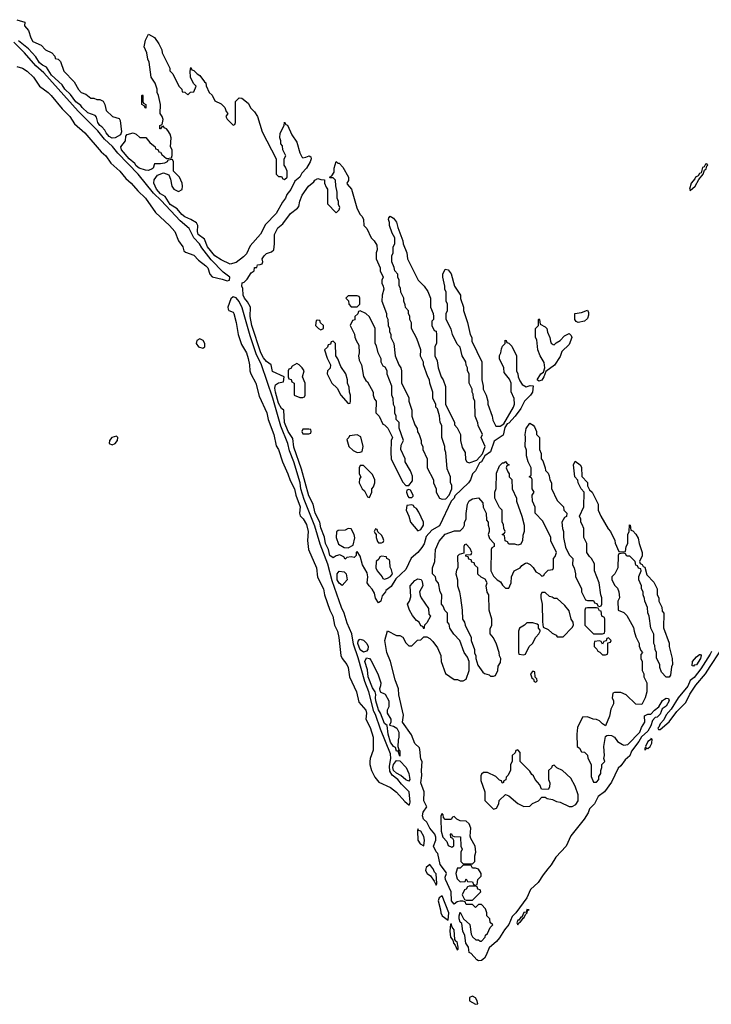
# Model space of a CAD drawing. Header units: inches. Extents: x 2769379 to 2883802, y 684208 to 828654.
# Tile 204 of 256: x 2825440 to 2830009, y 749106 to 755610. Entities that reach past the tile are written whole.
import ezdxf

# ---------------------------------------------------------------- set-up
doc = ezdxf.new("R2010")
doc.units = ezdxf.units.IN
doc.header["$MEASUREMENT"] = 0
for name, color, linetype in [('C8724', 7, 'Continuous'), ('C8725', 7, 'Continuous'), ('C8735', 7, 'Continuous')]:
    doc.layers.add(name, color=color, linetype=linetype)

msp = doc.modelspace()

# ---------------------------------------------------------------- linework, layer by layer
at = {"layer": 'C8724', "color": 2}
for points, elevation in [([(2828122.8, 750000), (2828121, 749990), (2828131.3, 749970), (2828153.7, 749953.7), (2828178.5, 749918.5), (2828190, 749892), (2828196, 749904), (2828190, 749968), (2828179.5, 749979.5), (2828171.6, 750000)], 2), ([(2828928.7, 750000), (2828898, 749962), (2828864.2, 749910), (2828815.1, 749864.9), (2828790.2, 749810), (2828716.9, 749710), (2828693.8, 749686.2), (2828670, 749632.3), (2828642.2, 749597.8), (2828610, 749545.1), (2828590, 749520.4), (2828541.3, 749478.7), (2828522, 749430), (2828510, 749411.5), (2828490, 749396.3), (2828470, 749392.3), (2828458.9, 749398.9), (2828422, 749442), (2828410, 749449.2), (2828403.6, 749483.6), (2828386.9, 749510), (2828380.2, 749560.2), (2828366.3, 749590), (2828360.4, 749640.4), (2828350, 749649), (2828343.7, 749670), (2828342, 749690), (2828350, 749714), (2828371.6, 749671.6), (2828412.7, 749632.7), (2828422, 749570), (2828431.6, 749551.6), (2828452.7, 749532.7), (2828471.6, 749531.6), (2828482, 749522), (2828490, 749522), (2828515.3, 749550), (2828518, 749562), (2828530, 749574), (2828547.3, 749612.7), (2828566, 749630), (2828547.3, 749647.3), (2828546, 749670), (2828526, 749690), (2828526, 749710), (2828516.4, 749736.4), (2828490, 749766), (2828470, 749766), (2828450, 749746), (2828430, 749766), (2828390, 749766), (2828382, 749782), (2828367.3, 749787.3), (2828350, 749788), (2828330, 749782), (2828310, 749766.6), (2828292.7, 749790), (2828289.6, 749850), (2828253.2, 749930), (2828250, 749946), (2828259.3, 749970), (2828257.5, 749977.5), (2828240.1, 750000)], -2), ([(2828328.7, 750000), (2828322, 749970), (2828324.7, 749950), (2828330, 749934), (2828350, 749914), (2828382, 749918), (2828390, 749934), (2828398, 749918), (2828430, 749914), (2828438, 749898), (2828450, 749894), (2828462, 749898), (2828466, 749930), (2828487.3, 749952.7), (2828488, 749970), (2828470, 749998), (2828465, 750000)], -2)]:
    msp.add_lwpolyline(points, dxfattribs=dict(at, elevation=elevation))
for points, elevation in [([(2828450, 749886), (2828410, 749886), (2828398, 749882), (2828390, 749866), (2828378, 749862), (2828362, 749830), (2828378, 749798), (2828390, 749794), (2828430, 749794), (2828486, 749850), (2828482, 749862), (2828467.3, 749867.3), (2828462, 749882)], -2), ([(2828230, 749822), (2828210.8, 749809.2), (2828204.9, 749790), (2828220.7, 749730), (2828221, 749710), (2828231.3, 749690), (2828270, 749662), (2828275.8, 749710)], 2), ([(2828790, 749732.3), (2828785.4, 749714.6), (2828770, 749712.3), (2828758, 749682), (2828750, 749681.2), (2828737.3, 749662.7), (2828730, 749661.2), (2828724.4, 749644.4), (2828730, 749631.3), (2828736.6, 749643.4), (2828748.7, 749650), (2828764, 749670), (2828763.1, 749676.9), (2828770, 749676), (2828780.1, 749699.9), (2828792.3, 749710), (2828794, 749726), (2828806, 749730)], 2), ([(2828290, 749638), (2828285.4, 749634.6), (2828280.7, 749590), (2828284.7, 749550), (2828302, 749530), (2828306, 749510), (2828316.9, 749496.9), (2828330, 749466), (2828335.3, 749470), (2828336, 749484), (2828330, 749518), (2828322, 749522), (2828314.6, 749534.6), (2828310, 749598), (2828296, 749616)], 2), ([(2828430, 749159), (2828412, 749150), (2828412, 749130), (2828450, 749106), (2828466, 749110), (2828462, 749130), (2828450, 749148)], 2)]:
    msp.add_lwpolyline(points, close=True, dxfattribs=dict(at, elevation=elevation))
at = {"layer": 'C8725', "color": 2}
for points, elevation in [([(2825422, 755610), (2825472.7, 755592.7), (2825472, 755570), (2825498, 755538), (2825513.4, 755490), (2825526.4, 755466.4), (2825580.7, 755440.7), (2825610, 755411.3), (2825652, 755390), (2825672, 755370), (2825674, 755354), (2825694, 755350), (2825710, 755334), (2825731.3, 755270), (2825798.8, 755198.8), (2825828.2, 755148.2), (2825846, 755130), (2825877.3, 755117.3), (2825910, 755091.3), (2825930, 755091.3), (2825950, 755082), (2825970, 755082), (2825991.3, 755071.3), (2826002, 755050), (2826012, 755010), (2826054, 754970), (2826098, 754958), (2826103.6, 754943.6), (2826111.3, 754868.7), (2826104.7, 754850), (2826070, 754829.6), (2826050, 754828.2), (2826030, 754838.7), (2826010, 754862.9), (2826001.3, 754881.3), (2825982.8, 754902.8), (2825969.7, 754910), (2825955.1, 754930), (2825946.6, 754966.6), (2825937.5, 754977.5), (2825890, 754995.1), (2825852.7, 755030), (2825844.2, 755044.2), (2825810, 755068.5), (2825774.8, 755114.8), (2825738.9, 755150), (2825719.6, 755179.6), (2825650, 755243.1), (2825616.9, 755296.9), (2825590, 755308.7), (2825570, 755324.7), (2825545.5, 755365.5), (2825497.6, 755417.6), (2825432.6, 755470)], -2), ([(2825421.7, 755301.7), (2825458.8, 755290), (2825490, 755270.4), (2825530.3, 755230), (2825570.2, 755170.2), (2825628, 755130), (2825648.4, 755110), (2825720.6, 755020.6), (2825771, 754971), (2825801.6, 754921.6), (2825870, 754862), (2825978, 754738), (2826008.5, 754710), (2826042.9, 754662.9), (2826102, 754610), (2826140.2, 754560.2), (2826176.4, 754530), (2826220.2, 754480.2), (2826271.8, 754431.8), (2826337, 754337), (2826430.2, 754250.2), (2826464.9, 754210), (2826488.4, 754150), (2826517.1, 754110), (2826523.8, 754083.8), (2826535.2, 754075.2), (2826590, 754055.5), (2826620.9, 754020.9), (2826670, 753984.9), (2826683, 753970), (2826696.3, 753930), (2826710.5, 753910.5), (2826776.7, 753896.7), (2826810, 753884.7), (2826826, 753890), (2826828, 753910), (2826783.3, 753943.3), (2826704.8, 754024.8), (2826643.3, 754103.3), (2826628.2, 754130), (2826589.8, 754169.9), (2826558.9, 754230), (2826500.3, 754280.3), (2826375, 754415), (2826323, 754463), (2826221.4, 754590), (2826087.9, 754727.9), (2826052.4, 754772.4), (2826000.7, 754820.7), (2825955.8, 754875.8), (2825826.4, 755006.4), (2825598.7, 755258.7), (2825545.5, 755305.5), (2825472, 755392), (2825401.2, 755461.2)], 2), ([(2828240.1, 750000), (2828217, 750030), (2828201.5, 750101.5), (2828190, 750114), (2828173.2, 750150), (2828189.2, 750190), (2828189.3, 750210), (2828182.7, 750230), (2828149.6, 750270), (2828129.6, 750310), (2828106.9, 750330), (2828101.1, 750350), (2828104.4, 750375.6), (2828128.7, 750410), (2828108.7, 750450), (2828112.7, 750510), (2828088.7, 750570), (2828096.5, 750616.5), (2828094, 750650), (2828098, 750710), (2828090, 750726), (2828084, 750790), (2828080.4, 750800.4), (2828050, 750828.7), (2828027, 750887), (2827968, 750970), (2827975.5, 751015.5), (2827945.2, 751150), (2827942.7, 751190), (2827920.9, 751250), (2827889.2, 751370), (2827865.2, 751430), (2827852.7, 751510), (2827870, 751574), (2827930, 751542), (2827950, 751542), (2827970, 751532), (2827990, 751494), (2828010, 751474), (2828030, 751474), (2828068.4, 751511.6), (2828090, 751514), (2828110, 751534), (2828130, 751534), (2828150, 751522), (2828170, 751502), (2828199.8, 751459.8), (2828222, 751410), (2828224.7, 751370), (2828251.6, 751291.6), (2828310, 751252), (2828331.1, 751251.1), (2828350, 751242), (2828370, 751242), (2828390, 751254), (2828408.7, 751310), (2828408.7, 751370), (2828399, 751399), (2828375.3, 751430), (2828348, 751510), (2828308, 751550), (2828282, 751590), (2828278, 751618), (2828266, 751630), (2828266, 751690), (2828247.3, 751707.3), (2828236.4, 751736.4), (2828226, 751750), (2828228, 751810), (2828218, 751830), (2828207.3, 751887.3), (2828190, 751906), (2828186, 751930), (2828166, 751950), (2828166, 751990), (2828182, 752030), (2828186.6, 752110), (2828210, 752164.7), (2828250, 752211), (2828312.7, 752232.7), (2828350, 752234), (2828370, 752254), (2828378, 752270), (2828378, 752290), (2828388.4, 752311.6), (2828388.9, 752348.9), (2828399, 752410), (2828410, 752431.3), (2828430, 752446), (2828471.6, 752451.6), (2828499.6, 752419.6), (2828502, 752390), (2828522, 752350), (2828523.6, 752303.6), (2828534, 752290), (2828534, 752270), (2828542, 752250), (2828542, 752230), (2828534, 752210), (2828543.6, 752183.6), (2828574, 752150), (2828574, 752130), (2828558, 752122), (2828554, 752110), (2828552, 751970), (2828570, 751934), (2828594, 751910), (2828616.9, 751896.9), (2828630, 751874), (2828650, 751854), (2828670, 751854), (2828678, 751870), (2828686, 751890), (2828688, 751930), (2828706, 751970), (2828746, 751990), (2828756.4, 752003.6), (2828780.4, 752019.6), (2828790, 752022), (2828811.1, 752011.1), (2828831.1, 751991.1), (2828850, 751962), (2828874, 751950), (2828890, 751934), (2828902, 751938), (2828906, 751950), (2828930, 751974), (2828962, 751978), (2828966, 751990), (2828966, 752050), (2828976.4, 752063.6), (2828986, 752090), (2828948.4, 752168.4), (2828948, 752190), (2828896.4, 752296.4), (2828846, 752350), (2828846, 752390), (2828828, 752430), (2828826, 752470), (2828838, 752490), (2828826, 752510), (2828826, 752570), (2828822, 752582), (2828806, 752590), (2828818, 752602), (2828818, 752650), (2828798, 752690), (2828788, 752730), (2828787.3, 752767.3), (2828778, 752790), (2828782, 752850), (2828779, 752870), (2828786, 752910), (2828810, 752944.7), (2828831.1, 752931.1), (2828839.8, 752919.8), (2828854, 752890), (2828854, 752870), (2828874, 752850), (2828874, 752770), (2828883.6, 752743.6), (2828884.7, 752710), (2828896, 752696), (2828912, 752650), (2828912.7, 752632.7), (2828930, 752614), (2828936.9, 752596.9), (2828942, 752570), (2828952, 752550), (2828952.7, 752512.7), (2828990, 752434), (2829032.7, 752392.7), (2829034, 752370), (2829054, 752350), (2829052.7, 752327.3), (2829038, 752322), (2829022, 752290), (2829024.7, 752250), (2829032, 752230), (2829032, 752190), (2829045.4, 752125.4), (2829070, 752074), (2829094, 752050), (2829092, 752010), (2829102, 751990), (2829112, 751950), (2829112, 751930), (2829151.6, 751851.6), (2829152, 751830), (2829178, 751778), (2829190, 751774), (2829230, 751774), (2829238, 751758), (2829252.7, 751752.7), (2829258, 751738), (2829270, 751734), (2829282, 751738), (2829286, 751750), (2829286, 751790), (2829278, 751810), (2829268, 751890), (2829238, 751970), (2829236.4, 752016.4), (2829218, 752050), (2829203.1, 752063.1), (2829186, 752090), (2829186, 752150), (2829166, 752190), (2829166, 752250), (2829156.4, 752276.4), (2829146, 752290), (2829146, 752310), (2829138, 752330), (2829167.3, 752392.7), (2829168, 752490), (2829148, 752510), (2829128, 752550), (2829127.3, 752567.3), (2829108, 752590), (2829098, 752670), (2829110, 752694), (2829142, 752670), (2829150, 752654), (2829152.7, 752592.7), (2829190, 752552), (2829191.3, 752531.3), (2829204.7, 752504.7), (2829222, 752490), (2829262, 752410), (2829262, 752370), (2829278, 752330), (2829326.4, 752246.4), (2829342, 752230), (2829372, 752170), (2829372.7, 752152.7), (2829398, 752098), (2829410, 752094), (2829442, 752098), (2829446, 752130), (2829458, 752150), (2829458, 752210), (2829466, 752230), (2829467.3, 752272.7), (2829472, 752270), (2829478, 752238), (2829490, 752234), (2829510, 752212), (2829525.4, 752185.4), (2829531.3, 752150), (2829552, 752090), (2829551.6, 752068.4), (2829534, 752030), (2829538, 752018), (2829552, 752012), (2829558, 751998), (2829570, 751994), (2829583.6, 751943.6), (2829630, 751894), (2829651.1, 751851.1), (2829652, 751810), (2829662, 751790), (2829662, 751770), (2829682, 751730), (2829683.6, 751703.6), (2829694, 751690), (2829692.7, 751592.7), (2829731.1, 751491.1), (2829731.3, 751470), (2829750.9, 751390.9), (2829751.3, 751350), (2829745.4, 751334.6), (2829739.6, 751280.4), (2829730, 751266), (2829710, 751266), (2829680.4, 751300.4), (2829668, 751330), (2829668, 751350), (2829647.3, 751392.7), (2829646, 751430), (2829638, 751450), (2829636.4, 751476.4), (2829628, 751490), (2829628, 751550), (2829608.7, 751590), (2829598, 751670), (2829588.4, 751691.6), (2829587.3, 751727.3), (2829568.4, 751768.4), (2829567.3, 751787.3), (2829558, 751810), (2829558, 751830), (2829548, 751850), (2829548, 751870), (2829528.9, 751908.9), (2829528.9, 751931.1), (2829546, 751970), (2829542, 751982), (2829528, 751988), (2829522, 752002), (2829510, 752006), (2829506, 752030), (2829470, 752066), (2829450, 752066), (2829442, 752082), (2829430, 752086), (2829398, 752082), (2829394, 752070), (2829392, 751990), (2829372, 751950), (2829352, 751930), (2829352, 751910), (2829371.6, 751871.6), (2829390, 751854), (2829398, 751830), (2829402, 751790), (2829392, 751770), (2829394, 751710), (2829430, 751694), (2829450, 751674), (2829495.3, 751595.3), (2829498, 751570), (2829510, 751534), (2829532, 751490), (2829532.7, 751472.7), (2829543.6, 751443.6), (2829554, 751430), (2829543.6, 751416.4), (2829542, 751390), (2829552, 751370), (2829552, 751310), (2829562, 751290), (2829562, 751270), (2829582, 751230), (2829582, 751170), (2829572, 751130), (2829550, 751086), (2829510, 751088), (2829446, 751150), (2829410, 751166), (2829370, 751166), (2829358, 751162), (2829354, 751130), (2829362, 751110), (2829362, 751090), (2829345.4, 751054.6), (2829336, 751010), (2829310, 750946), (2829290, 750958), (2829270, 750978), (2829250, 750988), (2829228.9, 750988.9), (2829190, 751006), (2829158, 751002), (2829125.4, 750934.6), (2829121, 750890), (2829122, 750810), (2829136.9, 750796.9), (2829150, 750774), (2829171.6, 750771.6), (2829191.6, 750751.6), (2829192.7, 750732.7), (2829214, 750690), (2829214, 750610), (2829230, 750574), (2829250, 750574), (2829266, 750590), (2829266, 750610), (2829278, 750630), (2829278, 750650), (2829286, 750670), (2829286, 750690), (2829306, 750710), (2829298, 750730), (2829302, 750750), (2829298, 750810), (2829310, 750874), (2829318, 750882), (2829330, 750884.7), (2829350, 750881), (2829370, 750871.3), (2829390, 750842), (2829422, 750822), (2829430, 750818), (2829458, 750822), (2829536, 750904), (2829546.6, 750933.4), (2829568.7, 750970), (2829568, 751012), (2829590, 751022), (2829610, 751022), (2829634, 751050), (2829662, 751070), (2829687.2, 751112.8), (2829698.9, 751121.1), (2829710, 751127.3), (2829725.4, 751125.4), (2829730.3, 751110.3), (2829710, 751074.5), (2829683, 751057), (2829670, 751023.6), (2829650, 751003.6), (2829638.8, 751001.2), (2829620.3, 750979.7), (2829610, 750945.2), (2829590.3, 750910), (2829546.8, 750873.2), (2829530, 750841.2), (2829482.3, 750777.7), (2829470, 750747.6), (2829439.3, 750720.7), (2829410, 750680.9), (2829393.5, 750666.5), (2829350, 750572.3), (2829302, 750510), (2829261.8, 750478.2), (2829237.4, 750430), (2829203.1, 750396.9), (2829194.3, 750370), (2829168.4, 750330), (2829080.7, 750219.3), (2829050.1, 750149.9), (2828981.6, 750078.4), (2828951.7, 750028.3), (2828928.7, 750000)], -2), ([(2830000, 751419.8), (2829938.8, 751321.2), (2829895.8, 751264.2), (2829870, 751244.5), (2829852.5, 751207.5), (2829790, 751129.7), (2829743.4, 751056.6), (2829710, 751018.7), (2829694.4, 750985.6), (2829670, 750958), (2829663, 750937), (2829656, 750930), (2829660.7, 750920.7), (2829670, 750920.7), (2829730, 750972.7), (2829780.7, 751039.3), (2829840.5, 751099.5), (2829866.4, 751153.6), (2829906.1, 751213.9), (2829969.6, 751290), (2830000, 751336.5)], 2), ([(2828171.6, 750000), (2828170, 750004), (2828150, 750029), (2828124.7, 750010), (2828122.8, 750000)], 2), ([(2828465, 750000), (2828450, 750006), (2828430, 750006), (2828422, 750022), (2828410, 750026), (2828370, 750026), (2828350, 750006), (2828330, 750006), (2828328.7, 750000)], -2)]:
    msp.add_lwpolyline(points, dxfattribs=dict(at, elevation=elevation))
for points, elevation in [([(2826550, 755114), (2826568.4, 755131.6), (2826590, 755134), (2826606, 755170), (2826588.4, 755188.4), (2826568, 755230), (2826566, 755270), (2826570, 755294), (2826578, 755278), (2826590, 755274), (2826611.3, 755251.3), (2826630, 755242), (2826659.6, 755199.6), (2826670, 755192), (2826672, 755172), (2826692, 755130), (2826710.9, 755110.9), (2826730, 755074), (2826770, 755054), (2826794, 755030), (2826803.6, 755003.6), (2826814, 754990), (2826802, 754970), (2826810, 754954), (2826850, 754914), (2826862, 754918), (2826866, 754930), (2826866, 755070), (2826890, 755094), (2826907.3, 755092.7), (2826950, 755058), (2826966.4, 755026.4), (2826990, 755002), (2827011.3, 754970), (2827042, 754870), (2827134, 754690), (2827134, 754590), (2827150, 754574), (2827170, 754574), (2827178, 754558), (2827190, 754554), (2827206, 754570), (2827206, 754610), (2827196.4, 754636.4), (2827186, 754650), (2827186, 754690), (2827198, 754710), (2827178, 754750), (2827176.4, 754776.4), (2827166, 754790), (2827166, 754810), (2827158, 754830), (2827160.4, 754859.6), (2827188, 754910), (2827190, 754932), (2827198, 754918), (2827210, 754914), (2827238, 754850), (2827270, 754802), (2827291, 754730), (2827304.5, 754704.5), (2827310, 754698), (2827330, 754701), (2827351, 754711), (2827363.6, 754703.6), (2827366, 754690), (2827358, 754670), (2827334, 754630), (2827303.4, 754596.6), (2827290, 754569.3), (2827257.3, 754542.7), (2827232, 754488), (2827204.9, 754455.1), (2827195.5, 754430), (2827175.6, 754404.4), (2827133, 754330), (2827063.1, 754256.9), (2827030, 754193.2), (2826962.7, 754117.2), (2826937.1, 754062.9), (2826917.5, 754042.5), (2826870, 754006.3), (2826830, 753996), (2826770, 754022.9), (2826730, 754049.8), (2826680.9, 754110), (2826660.1, 754160.1), (2826619.7, 754190), (2826613.7, 754210), (2826616.9, 754250), (2826607.1, 754267.1), (2826571.2, 754291.2), (2826530, 754308.2), (2826510, 754324.2), (2826480.5, 754360.5), (2826433, 754390), (2826401.5, 754441.4), (2826370, 754460.4), (2826342.7, 754490), (2826325.1, 754530), (2826328, 754552), (2826350, 754582.8), (2826390, 754598), (2826424.7, 754584.7), (2826436.3, 754556.3), (2826444.9, 754510), (2826458, 754490), (2826490, 754476), (2826512.3, 754487.7), (2826516, 754510), (2826512.7, 754530), (2826495.1, 754570), (2826455.3, 754610), (2826455.3, 754670), (2826450, 754686), (2826418, 754682), (2826414, 754670), (2826396.9, 754663.1), (2826370, 754658), (2826330, 754658), (2826322, 754630), (2826315.3, 754624.7), (2826290, 754613.2), (2826270, 754615.1), (2826230, 754629.7), (2826210, 754645.1), (2826199.4, 754659.4), (2826162.7, 754690), (2826113, 754750), (2826107.8, 754770), (2826138, 754810), (2826140.2, 754839.8), (2826149, 754851), (2826190, 754862), (2826210, 754854), (2826232.7, 754832.7), (2826272.7, 754832.7), (2826299.6, 754799.6), (2826334, 754770), (2826338, 754758), (2826352.7, 754752.7), (2826358, 754738), (2826370, 754734), (2826379.6, 754719.6), (2826410, 754694), (2826442, 754698), (2826447.3, 754712.7), (2826448, 754750), (2826435.3, 754770), (2826440.9, 754830), (2826433.8, 754853.8), (2826418.9, 754878.9), (2826410, 754889), (2826395.3, 754895.3), (2826390, 754906), (2826378, 754902), (2826370, 754888), (2826366, 754890), (2826366, 754910), (2826382, 754918), (2826388, 754950), (2826382, 754970), (2826368, 754990), (2826369, 755050), (2826357.2, 755110), (2826349, 755130), (2826349, 755150), (2826334, 755190), (2826308.7, 755230), (2826296, 755330), (2826286, 755350), (2826279, 755390), (2826262, 755430), (2826270, 755474), (2826290, 755514), (2826330, 755492), (2826358, 755450), (2826378, 755410), (2826382, 755390), (2826432, 755290), (2826432.7, 755272.7), (2826451.6, 755251.6), (2826492, 755170), (2826512, 755150), (2826514, 755134), (2826531.6, 755131.6)], -2), ([(2826270, 755026), (2826262, 755042), (2826246, 755050), (2826246, 755110), (2826250, 755114), (2826254, 755110), (2826254, 755070), (2826258, 755058), (2826274, 755050), (2826274, 755026)], -2), ([(2827542, 754662), (2827550, 754662), (2827575.3, 754635.3), (2827612, 754570), (2827612, 754548), (2827602, 754530), (2827603.6, 754523.6), (2827631.6, 754491.6), (2827667.1, 754367.1), (2827686.4, 754326.4), (2827702, 754310), (2827712, 754290), (2827714, 754250), (2827734, 754230), (2827762, 754170), (2827782, 754150), (2827799.6, 754119.6), (2827802, 754090), (2827794, 754070), (2827794, 754030), (2827822, 753970), (2827822, 753950), (2827842, 753910), (2827832, 753890), (2827832, 753870), (2827842, 753850), (2827844.7, 753830), (2827834, 753790), (2827832, 753750), (2827862, 753670), (2827862, 753650), (2827871.6, 753631.6), (2827874, 753590), (2827882, 753570), (2827882, 753550), (2827892, 753530), (2827892, 753510), (2827912, 753470), (2827921, 753390), (2827944.7, 753330), (2827958, 753310), (2827962, 753290), (2827962, 753210), (2828010, 753114), (2828011.3, 753090), (2828031.1, 753031.1), (2828031.3, 752990), (2828050, 752934), (2828064.7, 752910), (2828067.1, 752887.1), (2828078, 752870), (2828092, 752830), (2828092, 752810), (2828102, 752790), (2828102, 752770), (2828132, 752710), (2828132, 752650), (2828174, 752570), (2828174, 752550), (2828192, 752512), (2828192, 752490), (2828214, 752450), (2828230, 752442), (2828254, 752446), (2828278, 752470), (2828295.3, 752510), (2828294.6, 752534.6), (2828286, 752550), (2828286, 752590), (2828263.1, 752643.1), (2828255.3, 752750), (2828248, 752770), (2828248, 752790), (2828228, 752850), (2828228, 752930), (2828218, 752950), (2828213.6, 752993.6), (2828199, 753039), (2828188.7, 753050), (2828188, 753070), (2828168.4, 753108.4), (2828168, 753150), (2828148.9, 753208.9), (2828148, 753230), (2828135.3, 753250), (2828108, 753330), (2828107.3, 753347.3), (2828088.4, 753388.4), (2828088.7, 753430), (2828063.1, 753503.1), (2828028, 753570), (2828027.3, 753607.3), (2828018, 753630), (2828018, 753650), (2828008, 753670), (2828007.3, 753687.3), (2827988.4, 753708.4), (2827987.3, 753727.3), (2827978, 753750), (2827978, 753770), (2827958, 753810), (2827956.4, 753836.4), (2827947.3, 753852.7), (2827946, 753890), (2827938, 753910), (2827938, 753930), (2827918, 753950), (2827914, 753974), (2827898, 754010), (2827898, 754050), (2827906, 754070), (2827906, 754110), (2827918, 754130), (2827918, 754170), (2827900.4, 754200.4), (2827882, 754250), (2827882, 754270), (2827875.3, 754290), (2827878, 754302), (2827887.3, 754312.7), (2827910, 754298), (2827930, 754272), (2827938, 754238), (2827971.3, 754150), (2827972, 754130), (2827998, 754070), (2828002, 754030), (2828072, 753890), (2828112, 753850), (2828135.3, 753815.3), (2828154, 753770), (2828154, 753710), (2828172, 753670), (2828174, 753650), (2828174, 753630), (2828162, 753618), (2828162, 753590), (2828178, 753558), (2828191.6, 753551.6), (2828194, 753530), (2828192.7, 753472.7), (2828182, 753450), (2828182, 753390), (2828196.9, 753356.9), (2828204.7, 753310), (2828224.7, 753250), (2828238, 753230), (2828252.7, 753187.3), (2828252, 753070), (2828312, 752950), (2828312.7, 752932.7), (2828330, 752914), (2828352, 752870), (2828352, 752830), (2828363.6, 752783.6), (2828382, 752750), (2828385.4, 752705.4), (2828394, 752690), (2828410, 752682), (2828459, 752701), (2828498, 752742), (2828514, 752790), (2828488, 752850), (2828498, 752870), (2828468.4, 752928.4), (2828467.3, 752947.3), (2828448, 752990), (2828446, 753090), (2828438, 753110), (2828436.4, 753136.4), (2828428, 753150), (2828428, 753170), (2828408, 753210), (2828408, 753270), (2828398, 753290), (2828398, 753310), (2828388.9, 753328.9), (2828388, 753350), (2828362, 753390), (2828350, 753446), (2828330, 753466), (2828298, 753530), (2828290, 753566), (2828258, 753630), (2828258, 753670), (2828266, 753690), (2828266, 753730), (2828258, 753750), (2828258, 753810), (2828248, 753830), (2828248, 753850), (2828235.3, 753910), (2828235.3, 753930), (2828250, 753962), (2828270, 753958), (2828290, 753932), (2828311.3, 753850), (2828351.3, 753790), (2828352.7, 753767.3), (2828371.3, 753710), (2828371.3, 753690), (2828398, 753610), (2828416, 753530), (2828426, 753510), (2828427.3, 753487.3), (2828492, 753350), (2828492, 753230), (2828502, 753190), (2828502, 753170), (2828522, 753130), (2828531.3, 753090), (2828531.3, 753070), (2828562, 752990), (2828565.4, 752965.4), (2828586, 752926), (2828614.6, 752925.4), (2828639, 752941), (2828702, 753050), (2828708, 753070), (2828707.3, 753107.3), (2828687.3, 753152.7), (2828686, 753210), (2828676.4, 753236.4), (2828640.4, 753280.4), (2828638, 753310), (2828608.7, 753370), (2828608.9, 753391.1), (2828618, 753410), (2828623.1, 753436.9), (2828630, 753454), (2828646, 753470), (2828647.3, 753492.7), (2828654, 753490), (2828658, 753478), (2828670, 753474), (2828690, 753454), (2828722, 753390), (2828722, 753290), (2828731.6, 753271.6), (2828732, 753250), (2828743.6, 753223.6), (2828759.6, 753199.6), (2828785.4, 753185.4), (2828812.7, 753192.7), (2828831.6, 753191.6), (2828826.8, 753150), (2828814, 753130), (2828774.8, 753090), (2828750, 753042), (2828713, 752990), (2828670, 752944), (2828660.7, 752939.3), (2828644.7, 752915.3), (2828633.4, 752866.6), (2828574, 752826), (2828550, 752755.3), (2828512, 752730), (2828490.8, 752690), (2828476.9, 752683.1), (2828450.7, 752630), (2828430.7, 752610), (2828417.1, 752570), (2828404.9, 752550), (2828315.3, 752464.7), (2828310.8, 752450), (2828291, 752430), (2828213.8, 752266.2), (2828163, 752237), (2828124, 752196), (2828112.1, 752147.9), (2828097.3, 752122.7), (2828070.3, 752089.7), (2828026.9, 752053.1), (2827990, 751977.2), (2827923.5, 751916.5), (2827893.8, 751866.2), (2827859.6, 751840.4), (2827856, 751830), (2827834.8, 751805.2), (2827824.7, 751770), (2827810, 751759), (2827790, 751788), (2827782.7, 751822.7), (2827769.3, 751849.3), (2827748, 751870), (2827735.3, 751890), (2827739.3, 751930), (2827735.5, 751955.5), (2827704, 752010), (2827690, 752066), (2827670, 752098), (2827662, 752090), (2827662, 752070), (2827650, 752058), (2827630, 752062), (2827602, 752058), (2827590, 752046), (2827582, 752062), (2827555.3, 752075.3), (2827530, 752069.3), (2827510, 752055.1), (2827488.8, 752070), (2827478.7, 752110), (2827460.4, 752150), (2827452.8, 752192.8), (2827430, 752253.2), (2827421.7, 752290), (2827391, 752350), (2827379.6, 752410), (2827350, 752463.7), (2827301.8, 752641.8), (2827250, 752785.2), (2827243.3, 752843.3), (2827213, 752890), (2827188.2, 752950), (2827183.7, 753030), (2827170, 753040.7), (2827150, 753078), (2827128.9, 753150), (2827125.1, 753174.9), (2827130, 753198.8), (2827150, 753212), (2827182, 753218), (2827186, 753250), (2827110, 753286), (2827102, 753330), (2827070, 753351.5), (2827050, 753376.9), (2827033.1, 753410), (2826972.4, 753590), (2826962.7, 753650), (2826965.2, 753710), (2826945.3, 753745.3), (2826924, 753770), (2826916.3, 753790), (2826913.6, 753833.6), (2826907, 753850), (2826910, 753870.7), (2826923.2, 753876.8), (2826943.2, 753896.8), (2826970, 753938), (2826988, 753950), (2826990, 753972), (2827006, 753974), (2827010, 753991.3), (2827028, 753992), (2827042, 753998), (2827046, 754010), (2827042, 754030), (2827055.3, 754050), (2827070, 754064.7), (2827103.1, 754076.9), (2827118, 754090), (2827124, 754130), (2827123.6, 754190), (2827145.4, 754234.6), (2827178.4, 754261.6), (2827229, 754330), (2827274.6, 754365.4), (2827283.1, 754376.9), (2827290, 754412), (2827306.6, 754450), (2827346.6, 754510), (2827382, 754538), (2827390, 754551), (2827410, 754562), (2827430, 754554), (2827452.7, 754552.7), (2827454, 754530), (2827463.6, 754503.6), (2827474, 754490), (2827472.7, 754392.7), (2827530, 754334), (2827550, 754354), (2827555.3, 754370), (2827546, 754390), (2827546, 754410), (2827538, 754430), (2827538, 754470), (2827527.3, 754512.7), (2827526, 754550), (2827510, 754566), (2827490, 754566), (2827486, 754570), (2827502, 754578), (2827516.4, 754603.6), (2827518, 754630), (2827530, 754674)], -2), ([(2829978, 754658), (2829970, 754655.3), (2829961, 754639), (2829950, 754633.2), (2829942, 754598), (2829930, 754593.2), (2829922, 754578), (2829904.9, 754570), (2829900.7, 754559.3), (2829874.8, 754530), (2829864.7, 754490), (2829870, 754482), (2829901.2, 754510), (2829925.2, 754554.8), (2829954, 754590), (2829964, 754616), (2829974.8, 754625.2), (2829978, 754642), (2829986, 754650)], 2), ([(2826850, 753779), (2826834.4, 753765.6), (2826814.8, 753710), (2826816.9, 753696.9), (2826822, 753690), (2826850, 753677.3), (2826854.4, 753670), (2826870.2, 753610.2), (2826883.8, 753530), (2826905.1, 753465.1), (2826938.4, 753410), (2826950, 753371.3), (2826958.7, 753330), (2826960.3, 753290), (2826966.7, 753270), (2827000.4, 753210), (2827022.6, 753122.6), (2827073.5, 753013.5), (2827080.3, 752970), (2827118, 752870), (2827134.9, 752794.9), (2827150.3, 752770), (2827174.9, 752690), (2827211.2, 752611.2), (2827225.7, 752565.7), (2827255.5, 752510), (2827263.8, 752470), (2827292.5, 752392.5), (2827287.7, 752350), (2827292.8, 752332.8), (2827313.3, 752313.3), (2827334.9, 752274.9), (2827345.5, 752230), (2827341.6, 752170), (2827348.2, 752110), (2827400.3, 751990), (2827406.7, 751926.7), (2827447.7, 751850), (2827454, 751810), (2827487.7, 751710), (2827508, 751670), (2827519.3, 751610), (2827538.7, 751570), (2827548.2, 751530), (2827560.7, 751410), (2827570.7, 751390), (2827602, 751350), (2827610, 751331.3), (2827619.3, 751270), (2827664.9, 751170), (2827681.1, 751101.1), (2827727.3, 751050), (2827730.5, 751030), (2827726.8, 750990), (2827754.7, 750934.7), (2827774.4, 750870), (2827774.4, 750785.6), (2827754.9, 750730), (2827752.4, 750710), (2827752.7, 750690), (2827763, 750650), (2827786.2, 750606.2), (2827812.4, 750572.4), (2827890, 750538.8), (2827930, 750506.8), (2827984.9, 750444.9), (2828010, 750424.7), (2828015.3, 750424.7), (2828019.6, 750440.4), (2828013.5, 750510), (2827961.2, 750561.2), (2827938.9, 750590), (2827900, 750620), (2827885, 750645), (2827881.9, 750678.1), (2827892.3, 750730), (2827890, 750761.2), (2827822.5, 750922.5), (2827790, 751020.9), (2827779.3, 751039.3), (2827747, 751170), (2827719.4, 751239.4), (2827675.7, 751395.7), (2827643.9, 751483.9), (2827633.3, 751553.3), (2827602.8, 751622.8), (2827583.8, 751690), (2827566.1, 751726.1), (2827503.3, 751903.3), (2827474.5, 752014.5), (2827425.2, 752145.2), (2827390, 752263.7), (2827320, 752440), (2827297.3, 752510), (2827291.6, 752550), (2827250.6, 752690), (2827223, 752763), (2827211.1, 752811.1), (2827165.3, 752925.3), (2827111.2, 753110), (2827036.5, 753330), (2827002.4, 753402.4), (2826961.6, 753521.6), (2826910, 753706), (2826890, 753747.6), (2826870, 753772.3)], 2), ([(2827670, 753786), (2827610, 753786), (2827594, 753770), (2827612.7, 753752.7), (2827614, 753730), (2827630, 753714), (2827670, 753714), (2827686, 753730), (2827686, 753770), (2827682, 753782)], -2), ([(2827690, 753686), (2827678, 753682), (2827672.7, 753667.3), (2827654, 753650), (2827652.7, 753627.3), (2827638, 753622), (2827622, 753590), (2827651.6, 753531.6), (2827652.7, 753512.7), (2827662, 753490), (2827679.6, 753459.6), (2827682, 753410), (2827678, 753390), (2827682, 753362), (2827698, 753330), (2827710, 753254), (2827726.4, 753226.4), (2827738, 753218), (2827774, 753150), (2827774, 753130), (2827783.6, 753103.6), (2827794, 753090), (2827792.7, 753012.7), (2827814, 752990), (2827838, 752938), (2827850, 752934), (2827872.7, 752912.7), (2827902, 752850), (2827894, 752830), (2827892, 752750), (2827894, 752710), (2827902, 752690), (2827970, 752554), (2827990, 752534), (2828010, 752534), (2828035.3, 752564.7), (2828033.6, 752593.6), (2828022, 752630), (2827986, 752690), (2827986, 752710), (2827958, 752770), (2827960.4, 752799.6), (2827975.3, 752830), (2827947.3, 752912.7), (2827946, 752950), (2827926, 752970), (2827926, 752990), (2827918, 753010), (2827918, 753050), (2827908.4, 753068.4), (2827907.3, 753107.3), (2827898, 753130), (2827898, 753190), (2827868.4, 753268.4), (2827868, 753290), (2827854.6, 753314.6), (2827842, 753322), (2827828.4, 753348.4), (2827828, 753370), (2827808, 753410), (2827796.4, 753456.4), (2827788, 753470), (2827788, 753570), (2827750, 753648), (2827726, 753670)], -2), ([(2829130, 753609), (2829116.4, 753616.4), (2829108, 753630), (2829106, 753670), (2829150, 753676), (2829190.9, 753690.9), (2829196.8, 753676.8), (2829197.5, 753657.5), (2829190, 753637.2), (2829170, 753618)], -2), ([(2827410, 753626), (2827398, 753622), (2827394, 753590), (2827414, 753570), (2827430, 753562), (2827446, 753570), (2827446, 753590), (2827427.3, 753607.3), (2827422, 753622)], -2), ([(2828970, 753462), (2828984, 753476), (2829010, 753491.3), (2829039.3, 753520.7), (2829070, 753538), (2829083.5, 753523.5), (2829087.3, 753510), (2829070, 753463.7), (2829020.9, 753419.1), (2829010, 753385.2), (2828973.1, 753326.9), (2828914.4, 753285.6), (2828902.8, 753250), (2828890, 753229.4), (2828870, 753222), (2828858, 753230), (2828882, 753270), (2828899, 753281), (2828908.9, 753311.1), (2828904.7, 753344.7), (2828878, 753390), (2828862, 753430), (2828855.3, 753495.3), (2828848, 753510), (2828848, 753570), (2828866, 753590), (2828866, 753630), (2828870, 753634), (2828874, 753630), (2828878, 753598), (2828910, 753582), (2828922, 753570), (2828925.4, 753545.4), (2828942, 753510), (2828945.4, 753485.4), (2828950, 753474), (2828963.6, 753463.6)], -2), ([(2826630, 753500.9), (2826611, 753490), (2826605.5, 753470), (2826620.7, 753450), (2826650, 753440.5), (2826662.7, 753450), (2826662, 753470), (2826651.4, 753491.4)], 2), ([(2827510, 753486), (2827498, 753482), (2827492.7, 753467.3), (2827478, 753462), (2827472.7, 753447.3), (2827454, 753430), (2827470, 753374), (2827492, 753330), (2827491.6, 753308.4), (2827474, 753290), (2827472, 753270), (2827502, 753210), (2827536.9, 753176.9), (2827562, 753130), (2827610, 753074), (2827622, 753078), (2827626, 753090), (2827626, 753130), (2827618, 753150), (2827616.4, 753183.6), (2827606, 753210), (2827606, 753230), (2827594, 753270), (2827560.2, 753320.2), (2827542, 753370), (2827528, 753390), (2827526, 753470)], -2), ([(2827270, 753338), (2827239.6, 753320.4), (2827230, 753306), (2827218, 753302), (2827214, 753290), (2827214, 753250), (2827218, 753238), (2827232.7, 753232.7), (2827238, 753218), (2827254, 753210), (2827254, 753130), (2827290, 753114), (2827310, 753114), (2827322, 753118), (2827326, 753130), (2827326, 753210), (2827308, 753250), (2827318, 753290), (2827306, 753310), (2827286, 753330)], -2), ([(2827350, 752906), (2827310, 752906), (2827304.7, 752890), (2827310, 752874), (2827350, 752874), (2827362, 752878), (2827366, 752890), (2827362, 752902)], -2), ([(2826078.6, 752858.6), (2826048.8, 752851.2), (2826034, 752830), (2826031.3, 752810), (2826050, 752802), (2826070, 752810.8), (2826086, 752830), (2826088.7, 752850)], 2), ([(2827670, 752868), (2827618, 752862), (2827614, 752850), (2827602, 752838), (2827614, 752790), (2827643.6, 752763.6), (2827670, 752752), (2827690, 752754), (2827702, 752758), (2827708, 752790), (2827693.6, 752853.6)], -2), ([(2827710, 752666), (2827690, 752666), (2827682, 752650), (2827682, 752610), (2827694, 752590), (2827683.6, 752576.4), (2827682, 752550), (2827702, 752510), (2827718, 752498), (2827738, 752458), (2827750, 752454), (2827766, 752490), (2827766, 752510), (2827776.4, 752523.6), (2827786, 752550), (2827786, 752570), (2827770, 752606), (2827726, 752650)], -2), ([(2828730, 752138), (2828710, 752146), (2828670, 752146), (2828662, 752162), (2828647.3, 752167.3), (2828642, 752202), (2828626, 752210), (2828642, 752218), (2828646, 752230), (2828638, 752250), (2828636.4, 752276.4), (2828628, 752290), (2828626, 752370), (2828608.4, 752388.4), (2828578, 752450), (2828578, 752490), (2828587.3, 752512.7), (2828590, 752614), (2828610, 752662), (2828630, 752682), (2828638, 752682), (2828650, 752692), (2828658, 752678), (2828674, 752670), (2828658, 752662), (2828654, 752650), (2828663.6, 752623.6), (2828674, 752610), (2828674, 752590), (2828691.6, 752571.6), (2828694, 752510), (2828722, 752450), (2828722, 752430), (2828758, 752330), (2828772, 752270), (2828772, 752230), (2828763.6, 752203.6), (2828762, 752170), (2828750, 752146)], -2), ([(2828010, 752506), (2827998, 752502), (2827994, 752490), (2828003.6, 752463.6), (2828010, 752454), (2828030, 752454), (2828038, 752462), (2828038, 752470), (2828022, 752502)], -2), ([(2828030, 752406), (2827998, 752402), (2827992, 752370), (2828011, 752331), (2828022, 752290), (2828070, 752234), (2828090, 752242), (2828108, 752270), (2828108, 752290), (2828076.4, 752356.4), (2828060.4, 752380.4), (2828046, 752390), (2828042, 752402)], -2), ([(2827610, 752248), (2827590, 752238), (2827543.6, 752236.4), (2827532.7, 752227.3), (2827531.3, 752190), (2827546.4, 752146.4), (2827583.6, 752123.6), (2827610, 752122), (2827642, 752138), (2827652.9, 752187.1), (2827648.7, 752210), (2827630, 752246)], -2), ([(2827790, 752246), (2827782, 752230), (2827790, 752214), (2827794, 752214), (2827794, 752190), (2827803.6, 752163.6), (2827810, 752154), (2827830, 752154), (2827842, 752158), (2827846, 752170), (2827838, 752190), (2827830, 752206), (2827806, 752226), (2827802, 752242)], -2), ([(2828390, 752146), (2828378, 752142), (2828374, 752130), (2828374, 752086), (2828343.6, 752076.4), (2828332.7, 752067.3), (2828334, 751990), (2828325.4, 751974.6), (2828322, 751950), (2828332, 751910), (2828332, 751870), (2828344.7, 751830), (2828350.9, 751790.9), (2828362, 751710), (2828364.7, 751650), (2828378, 751630), (2828382, 751610), (2828422, 751530), (2828422, 751510), (2828444.7, 751450), (2828444.7, 751424.7), (2828452, 751410), (2828452, 751390), (2828466, 751346), (2828499.6, 751299.6), (2828510, 751292), (2828542, 751282), (2828550, 751274), (2828570, 751274), (2828582, 751278), (2828598, 751310), (2828600.4, 751339.6), (2828616.4, 751363.6), (2828618, 751390), (2828608.4, 751408.4), (2828608, 751430), (2828590, 751486), (2828570, 751526), (2828547.3, 751552.7), (2828547.3, 751587.3), (2828558, 751610), (2828558, 751650), (2828542, 751710), (2828538, 751810), (2828528.9, 751828.9), (2828522, 751870), (2828528, 751890), (2828514.6, 751914.6), (2828487.3, 751927.3), (2828467.3, 751947.3), (2828466, 751990), (2828447.3, 752007.3), (2828442, 752022), (2828427.3, 752027.3), (2828422, 752042), (2828407.3, 752047.3), (2828402, 752062), (2828387.3, 752067.3), (2828386, 752074), (2828422, 752078), (2828426, 752090), (2828416.4, 752116.4)], -2), ([(2827830, 752066), (2827818, 752062), (2827812.7, 752047.3), (2827794, 752030), (2827792, 751990), (2827802, 751970), (2827834, 751930), (2827838, 751918), (2827850, 751914), (2827870, 751922), (2827890, 751932), (2827902, 751950), (2827896.4, 751976.4), (2827887.3, 751992.7), (2827886, 752030), (2827882, 752042), (2827866, 752050), (2827862, 752062)], -2), ([(2827570, 751872.7), (2827550, 751887.3), (2827537.3, 751910), (2827536.2, 751950), (2827550, 751967.7), (2827582.8, 751962.8), (2827596, 751950), (2827602.8, 751910)], -2), ([(2828110, 751586), (2828102, 751602), (2828090, 751606), (2828078, 751630), (2828062, 751642), (2828034.6, 751674.6), (2828015.3, 751710), (2828002, 751750), (2828015.3, 751770), (2828023.1, 751796.9), (2828019, 751870), (2828050, 751904.7), (2828070, 751916), (2828091.6, 751911.6), (2828099.6, 751899.6), (2828102, 751870), (2828082, 751830), (2828085.4, 751805.4), (2828091.3, 751790), (2828139.6, 751719.6), (2828143.6, 751683.6), (2828154, 751670), (2828130, 751626), (2828114, 751610)], -2), ([(2828910, 751826), (2828890, 751826), (2828882, 751810), (2828882, 751790), (2828892, 751750), (2828892.7, 751632.7), (2828898, 751598), (2828930, 751582), (2828956.9, 751556.9), (2828983.6, 751543.6), (2828990, 751534), (2829030, 751534), (2829090, 751594), (2829098, 751610), (2829095.3, 751630), (2829082, 751650), (2829070, 751706), (2829040.4, 751740.4), (2828990, 751786), (2828970, 751786), (2828956.4, 751796.4), (2828940.4, 751800.4)], -2), ([(2829250, 751726), (2829190, 751726), (2829178, 751722), (2829174, 751710), (2829174, 751610), (2829230, 751554), (2829290, 751554), (2829302, 751558), (2829306, 751570), (2829306, 751650), (2829302, 751662), (2829286, 751670), (2829282, 751702), (2829270, 751706), (2829262, 751722)], -2), ([(2828830, 751626), (2828790, 751626), (2828774, 751610), (2828742, 751590), (2828734, 751570), (2828734, 751430), (2828738, 751418), (2828770, 751414), (2828782, 751418), (2828806, 751470), (2828828, 751490), (2828848.4, 751531.6), (2828870, 751554), (2828878, 751570), (2828878, 751578), (2828866, 751590), (2828866, 751610), (2828858, 751618)], -2), ([(2827710, 751431.8), (2827690, 751448), (2827674, 751490), (2827675.3, 751504.7), (2827684.4, 751515.6), (2827690, 751517.6), (2827710, 751510.3), (2827734, 751490), (2827741.6, 751470), (2827739.1, 751450), (2827730, 751439.3)], -2), ([(2829330, 751526), (2829318, 751522), (2829314, 751506), (2829298, 751502), (2829290, 751486), (2829282, 751502), (2829270, 751506), (2829238, 751502), (2829234, 751490), (2829234, 751470), (2829252.7, 751452.7), (2829258, 751438), (2829272.7, 751432.7), (2829290, 751414), (2829310, 751414), (2829322, 751418), (2829326, 751430), (2829326, 751494), (2829342, 751498), (2829346, 751510)], -2), ([(2829890, 751339), (2829882.7, 751342.7), (2829883.7, 751370), (2829910, 751402), (2829930, 751417.3), (2829936.3, 751416.3), (2829941, 751410), (2829937, 751390), (2829910, 751348.3), (2829894.4, 751345.6)], -2), ([(2827942, 750782), (2827950, 750782), (2827950, 750746), (2827939, 750779), (2827930, 750779), (2827922, 750802), (2827910, 750809.6), (2827890, 750838.4), (2827873.5, 750890), (2827867.5, 750947.5), (2827850, 750962), (2827823.1, 751030), (2827810, 751052), (2827793.3, 751110), (2827789.8, 751130.2), (2827793.2, 751153.2), (2827788.3, 751170), (2827770, 751197.6), (2827741.5, 751270), (2827736.4, 751316.4), (2827719.7, 751370), (2827730, 751394.8), (2827750, 751390.8), (2827759.9, 751379.9), (2827806.4, 751290), (2827824.9, 751230), (2827824, 751210), (2827816, 751190), (2827822, 751170), (2827854, 751154), (2827879.1, 751110), (2827878, 751070), (2827868.4, 751050), (2827868.2, 751030), (2827891.3, 750990), (2827891.3, 750968.7), (2827882, 750950), (2827910, 750942.8), (2827930.8, 750930.8), (2827944.4, 750904.4), (2827945.3, 750870), (2827939.5, 750850), (2827937.1, 750810), (2827944.7, 750790)], -2), ([(2828830, 751306), (2828814, 751290), (2828823.6, 751263.6), (2828834, 751254), (2828838, 751238), (2828850, 751234), (2828858, 751242), (2828856.4, 751256.4), (2828846, 751266), (2828842, 751302)], -2), ([(2829610, 750862), (2829606.7, 750853.3), (2829590, 750841.2), (2829574.8, 750810), (2829576.9, 750803.1), (2829570, 750798), (2829570, 750784.7), (2829583.1, 750796.9), (2829590, 750794.8), (2829605.2, 750810), (2829615.1, 750830), (2829618, 750858)], 2), ([(2828730, 750786), (2828718, 750782), (2828712.7, 750767.3), (2828694, 750750), (2828694, 750710), (2828682, 750690), (2828682, 750650), (2828663.6, 750616.4), (2828652.7, 750607.3), (2828651.6, 750588.4), (2828638, 750582), (2828632.7, 750567.3), (2828626, 750570), (2828622, 750582), (2828610, 750586), (2828586, 750610), (2828530, 750638), (2828503.6, 750636.4), (2828490, 750626), (2828485.4, 750614.6), (2828485.4, 750585.4), (2828512, 750510), (2828512.7, 750452.7), (2828570, 750394), (2828590, 750402), (2828606, 750430), (2828607.3, 750452.7), (2828648, 750492), (2828670, 750482), (2828730, 750432), (2828770, 750412), (2828810, 750414), (2828828.4, 750431.6), (2828866, 750450), (2828890, 750474), (2828910, 750474), (2828924.7, 750464.7), (2828959.6, 750459.6), (2828985.4, 750445.4), (2829010, 750442), (2829070, 750412), (2829090, 750412), (2829114, 750426), (2829128, 750450), (2829128.7, 750490), (2829110, 750546), (2829080.4, 750600.4), (2829026, 750650), (2828987.3, 750667.3), (2828970, 750686), (2828958, 750682), (2828952.7, 750667.3), (2828934, 750650), (2828934, 750590), (2828942, 750570), (2828939.6, 750540.4), (2828930, 750526), (2828887.3, 750527.3), (2828876.4, 750556.4), (2828846, 750590), (2828834.6, 750614.6), (2828823.1, 750623.1), (2828810, 750646), (2828746, 750710), (2828746, 750770)], -2), ([(2828010, 750579.3), (2827990, 750588.3), (2827958.5, 750618.5), (2827930, 750632.8), (2827908.6, 750650), (2827905.5, 750670), (2827909.9, 750690), (2827930, 750716), (2827950, 750714), (2827993.4, 750670), (2828010.4, 750630), (2828018, 750590)], -2), ([(2828230, 750366), (2828222, 750350), (2828222, 750330), (2828224.7, 750250), (2828234, 750210), (2828262, 750182), (2828270, 750154), (2828295.3, 750144.7), (2828307.3, 750152.7), (2828307.3, 750187.3), (2828302, 750202), (2828287.3, 750207.3), (2828286, 750230), (2828290, 750234), (2828298, 750218), (2828310, 750214), (2828352.7, 750212.7), (2828354, 750150), (2828362, 750130), (2828354, 750110), (2828354, 750050), (2828370, 750034), (2828430, 750034), (2828446, 750050), (2828447.3, 750087.3), (2828454, 750110), (2828448, 750150), (2828420.4, 750200.4), (2828416.4, 750216.4), (2828419, 750270), (2828410, 750298), (2828390, 750315.3), (2828350, 750318), (2828328, 750328), (2828310, 750346), (2828298, 750342), (2828290, 750326), (2828250, 750326), (2828240.4, 750340.4), (2828238, 750358)], -2), ([(2828070, 750266), (2828066.8, 750250), (2828070.8, 750190), (2828086.2, 750166.2), (2828110, 750152), (2828114.7, 750190), (2828110, 750215.3), (2828090, 750248.7), (2828074.6, 750254.6)], 2)]:
    msp.add_lwpolyline(points, close=True, dxfattribs=dict(at, elevation=elevation))
at = {"layer": 'C8735', "color": 2, "elevation": 2}
for points in [[(2830010, 751435.8), (2830000, 751419.8)], [(2830000, 751336.5), (2830064.7, 751435.3)]]:
    msp.add_lwpolyline(points, dxfattribs=at)

doc.saveas('drawing.dxf')
